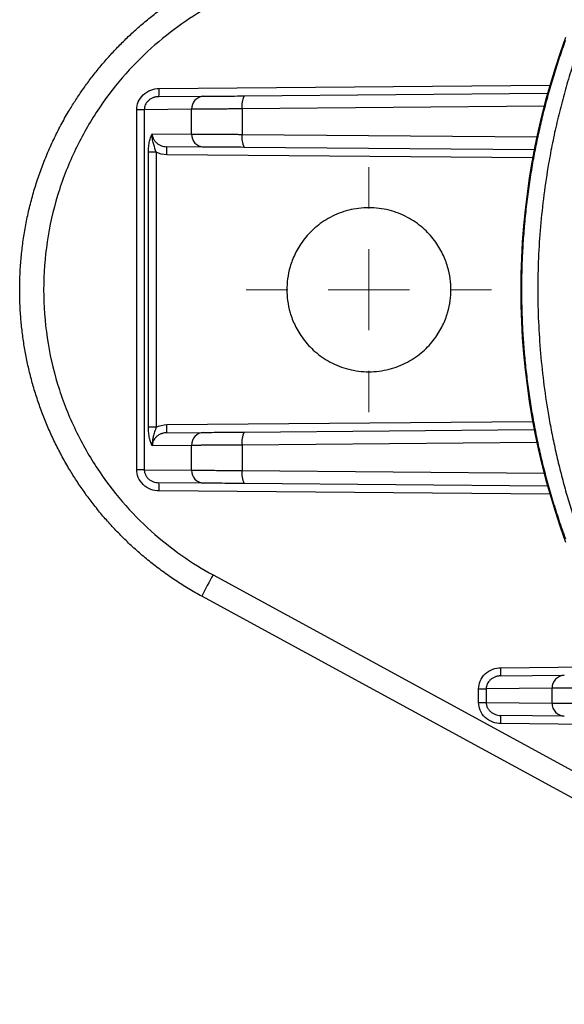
# Model space of a CAD drawing. Header units: millimetres. Extents: x 5 to 597, y 5 to 415.
# Tile 71 of 136: x 303 to 310, y 252 to 264. Entities that reach past the tile are written whole.
import ezdxf

# ---------------------------------------------------------------- set-up
doc = ezdxf.new("R2010")
doc.units = ezdxf.units.MM

# ---------------------------------------------------------------- blocks, each defined once
blk = doc.blocks.new('SW_CENTERMARKSYMBOL_5')
at = {"color": 0, "linetype": 'Continuous', "lineweight": 18}
for p, q in [((0, 1), (0, 1.51)), ((0, 0), (0, 0.5)), ((-1, 0), (-1.51, 0)), ((0, 0), (-0.5, 0)), ((0, 0), (0, -0.5)), ((0, 0), (0.5, 0)), ((1, 0), (1.51, 0)), ((0, -1), (0, -1.51))]:
    blk.add_line(p, q, dxfattribs=at)

msp = doc.modelspace()

# ---------------------------------------------------------------- linework, layer by layer
at = {"color": 8, "linetype": 'Continuous', "lineweight": 25}
for p, q in [((304.7967, 262.8367), (309.6105, 262.8787)), ((309.5388, 262.6183), (305.8209, 262.5858)), ((305.8209, 262.2723), (309.4495, 262.2406)), ((309.398, 261.9813), (304.8932, 262.0206)), ((304.8932, 258.6975), (309.398, 258.7368)), ((309.4495, 258.4775), (305.8209, 258.4458)), ((305.8209, 258.1323), (309.5388, 258.0998)), ((309.6105, 257.8394), (304.7967, 257.8814)), ((309.0073, 255.7034), (314.4197, 255.7506)), ((314.4149, 254.9675), (309.0073, 255.0147))]:
    msp.add_line(p, q, dxfattribs=at)
at = {"color": 7, "linetype": 'Continuous', "lineweight": 25}
for p, q in [((304.7958, 262.7367), (305.3464, 262.7415)), ((305.8459, 262.7458), (309.5819, 262.7784)), ((304.5223, 258.1417), (304.5223, 262.5764)), ((304.6151, 262.5764), (304.5223, 262.5764)), ((305.1965, 262.5815), (304.6151, 262.5764)), ((304.6151, 262.5764), (304.6151, 258.1417)), ((305.1965, 262.2766), (305.1965, 262.5815)), ((305.8209, 262.5858), (305.8209, 262.2723)), ((304.7133, 262.2808), (305.1965, 262.2766)), ((305.3464, 262.1166), (304.8932, 262.1206)), ((309.4169, 262.0811), (305.8459, 262.1123)), ((304.6673, 258.6644), (304.6673, 262.0537)), ((304.761, 262.0537), (304.6673, 262.0537)), ((304.761, 262.0537), (304.761, 258.6644)), ((304.761, 258.6644), (304.6673, 258.6644)), ((304.8932, 258.5975), (305.3464, 258.6015)), ((305.8459, 258.6058), (309.4169, 258.637)), ((305.1965, 258.4415), (304.7133, 258.4373)), ((305.1965, 258.1366), (305.1965, 258.4415)), ((305.8209, 258.4458), (305.8209, 258.1323)), ((304.6151, 258.1417), (304.5223, 258.1417)), ((304.6151, 258.1417), (305.1965, 258.1366)), ((305.3464, 257.9766), (304.7958, 257.9814)), ((309.5819, 257.9397), (305.8459, 257.9723)), ((305.4621, 256.8465), (314.6857, 251.8214)), ((314.5474, 251.558), (305.3238, 256.5831)), ((309.0064, 255.6034), (309.7876, 255.6102)), ((308.733, 255.2749), (308.733, 255.4432)), ((308.733, 255.4432), (308.8258, 255.4432)), ((309.6377, 255.4502), (308.8258, 255.4432)), ((308.8258, 255.4432), (308.8258, 255.2749)), ((309.6377, 255.2679), (309.6377, 255.4502)), ((308.733, 255.2749), (308.8258, 255.2749)), ((308.8258, 255.2749), (309.6377, 255.2679)), ((309.7876, 255.1079), (309.0064, 255.1147))]:
    msp.add_line(p, q, dxfattribs=at)
for centre, radius, start, end in [((318.2519, 260.359), 9.0013, 159.80567, 200.19433), ((303.3634, 262.7992), 1.4338, 357.50153, 1.49854), ((305.3522, 262.5858), 0.1557, 92.13173, 181.6045), ((306.0822, 262.6269), 0.2646, 153.29471, 188.93535), ((305.3522, 262.2722), 0.1557, 178.3955, 267.86827), ((306.0822, 262.2312), 0.2646, 171.06465, 206.70529), ((302.0282, 262.0706), 2.8654, 359.0002, 0.9998), ((302.0282, 258.6475), 2.8654, 359.0002, 0.9998), ((305.3522, 258.4458), 0.1557, 92.13173, 181.6045), ((306.0822, 258.4869), 0.2646, 153.29471, 188.93535), ((305.3522, 258.1322), 0.1557, 178.3955, 267.86827), ((306.0822, 258.0912), 0.2646, 171.06465, 206.70529), ((303.3634, 257.9189), 1.4338, 358.50146, 2.49847), ((309.6788, 254.465), 4.8428, 150.54325, 154.06392), ((307.5741, 255.6659), 1.4338, 357.50153, 1.49854), ((309.7934, 255.4546), 0.1557, 92.13173, 181.6045), ((309.7934, 255.2635), 0.1557, 178.3955, 267.86827), ((307.5741, 255.0522), 1.4338, 358.50146, 2.49847)]:
    msp.add_arc(centre, radius, start, end, dxfattribs=at)
for points, knots in [([(303.081, 260.359), (303.0812, 260.3903), (303.0816, 260.4529), (303.0847, 260.5468), (303.0899, 260.6408), (303.0971, 260.7349), (303.1064, 260.829), (303.1178, 260.923), (303.1313, 261.017), (303.1468, 261.1109), (303.1646, 261.2046), (303.1844, 261.298), (303.2063, 261.3912), (303.2304, 261.4841), (303.2566, 261.5766), (303.2849, 261.6687), (303.3153, 261.7603), (303.3478, 261.8514), (303.3825, 261.9419), (303.4193, 262.0318), (303.4581, 262.121), (303.4991, 262.2095), (303.5421, 262.2972), (303.5872, 262.3841), (303.6344, 262.4701), (303.6923, 262.5702), (303.7626, 262.684), (303.8474, 262.8109), (303.9379, 262.9365), (304.0342, 263.0604), (304.1364, 263.1824), (304.2446, 263.3022), (304.3587, 263.4193), (304.4789, 263.5335), (304.605, 263.6444), (304.7371, 263.7516), (304.8751, 263.8548), (305.019, 263.9536), (305.1684, 264.0479), (305.2718, 264.1059), (305.3238, 264.135)], [0, 0, 0, 0, 0.0203407, 0.0407242, 0.0611505, 0.0816196, 0.1021316, 0.1226863, 0.1432839, 0.1639243, 0.1846075, 0.2053335, 0.2261024, 0.2469141, 0.2677686, 0.288666, 0.3096062, 0.3305892, 0.3516151, 0.3726839, 0.3937954, 0.4149499, 0.4361471, 0.4573873, 0.4786703, 0.4999961, 0.5326203, 0.5657199, 0.5992949, 0.6333454, 0.6678713, 0.7028726, 0.7383494, 0.7743017, 0.8107294, 0.8476326, 0.8850112, 0.9228654, 0.9611949, 1, 1, 1, 1]), ([(305.4621, 263.8716), (305.205, 263.7315), (304.9461, 263.5537), (304.4548, 263.1118), (304.2228, 262.8473), (303.9248, 262.3899), (303.8339, 262.2275), (303.6738, 261.8859), (303.6046, 261.7067), (303.492, 261.336), (303.4487, 261.1445), (303.3905, 260.755), (303.3757, 260.557), (303.3757, 260.1611), (303.3905, 259.9631), (303.4487, 259.5736), (303.492, 259.3821), (303.6046, 259.0114), (303.6738, 258.8322), (303.8339, 258.4906), (303.9248, 258.3282), (304.2228, 257.8708), (304.4548, 257.6063), (304.9461, 257.1644), (305.205, 256.9865), (305.4621, 256.8465)], [0, 0, 0, 0, 0.125, 0.125, 0.25, 0.25, 0.3125, 0.3125, 0.375, 0.375, 0.4375, 0.4375, 0.5, 0.5, 0.5625, 0.5625, 0.625, 0.625, 0.6875, 0.6875, 0.75, 0.75, 0.875, 0.875, 1, 1, 1, 1]), ([(309.2647, 260.359), (309.2648, 260.3991), (309.2651, 260.4793), (309.2676, 260.5997), (309.2716, 260.7201), (309.2772, 260.8405), (309.2845, 260.961), (309.2934, 261.0814), (309.3039, 261.2019), (309.316, 261.3223), (309.3297, 261.4426), (309.3451, 261.5628), (309.3621, 261.683), (309.3807, 261.803), (309.4065, 261.9552), (309.4413, 262.1397), (309.4876, 262.356), (309.5395, 262.5722), (309.597, 262.7884), (309.6602, 263.0041), (309.7289, 263.2195), (309.7792, 263.3616), (309.8044, 263.433)], [0, 0, 0, 0, 0.0379719, 0.0759799, 0.1140279, 0.1521196, 0.1902587, 0.228449, 0.266694, 0.3049977, 0.3433635, 0.3817952, 0.4202965, 0.4588708, 0.4975219, 0.5675788, 0.6381776, 0.7093388, 0.7810824, 0.8534278, 0.9263942, 1, 1, 1, 1]), ([(309.989, 263.4154), (309.9746, 263.3745), (309.9459, 263.2928), (309.905, 263.1694), (309.8658, 263.0456), (309.8284, 262.9213), (309.7928, 262.7966), (309.759, 262.6715), (309.7271, 262.546), (309.6969, 262.4201), (309.6685, 262.2938), (309.642, 262.1672), (309.6172, 262.0402), (309.5558, 261.6998), (309.4834, 261.1402), (309.4499, 260.3559), (309.4839, 259.5702), (309.5613, 258.9777), (309.6362, 258.5769), (309.6818, 258.3615), (309.7327, 258.1472), (309.7887, 257.934), (309.8501, 257.7221), (309.9163, 257.5112), (309.9647, 257.3723), (309.989, 257.3027)], [0, 0, 0, 0, 0.0212493, 0.0424324, 0.0635529, 0.0846145, 0.1056208, 0.1265755, 0.1474823, 0.168345, 0.1891674, 0.2099532, 0.2307063, 0.2514305, 0.3761765, 0.5002754, 0.6250399, 0.7504708, 0.7857475, 0.8211167, 0.8565972, 0.8922074, 0.9279659, 0.9638908, 1, 1, 1, 1]), ([(304.5223, 262.5764), (304.5223, 262.6069), (304.5282, 262.6398), (304.5549, 262.7036), (304.5758, 262.7342), (304.6293, 262.7849), (304.6617, 262.8049), (304.7292, 262.8305), (304.7642, 262.8364), (304.7967, 262.8367)], [0, 0, 0, 0, 0.25, 0.25, 0.5, 0.5, 0.75, 0.75, 1, 1, 1, 1]), ([(304.7958, 262.7367), (304.7887, 262.7364), (304.7755, 262.7359), (304.7573, 262.7329), (304.7421, 262.7293), (304.7212, 262.7225), (304.6957, 262.7106), (304.6669, 262.6897), (304.6438, 262.6647), (304.6272, 262.6362), (304.617, 262.6065), (304.6157, 262.5864), (304.6151, 262.5764)], [0, 0, 0, 0, 0.0802803, 0.1497653, 0.2084543, 0.2563489, 0.3987535, 0.5239296, 0.6548736, 0.776526, 0.8896201, 1, 1, 1, 1]), ([(305.3464, 262.7415), (305.3641, 262.7416), (305.3892, 262.7418), (305.4538, 262.7424), (305.4932, 262.7428), (305.5828, 262.7435), (305.6328, 262.744), (305.7375, 262.7449), (305.7921, 262.7454), (305.8459, 262.7458)], [0, 0, 0, 0, 0.25, 0.25, 0.5, 0.5, 0.75, 0.75, 1, 1, 1, 1]), ([(305.8209, 262.5858), (305.8078, 262.5857), (305.7818, 262.5856), (305.7436, 262.5853), (305.7064, 262.585), (305.6704, 262.5848), (305.6354, 262.5846), (305.6017, 262.5843), (305.5692, 262.5841), (305.5379, 262.5839), (305.508, 262.5837), (305.4794, 262.5835), (305.4521, 262.5833), (305.4262, 262.5831), (305.4015, 262.583), (305.3783, 262.5828), (305.3563, 262.5826), (305.3357, 262.5825), (305.3164, 262.5824), (305.2983, 262.5822), (305.2815, 262.5821), (305.266, 262.582), (305.2516, 262.5819), (305.2384, 262.5818), (305.2263, 262.5817), (305.2153, 262.5816), (305.2053, 262.5815), (305.1994, 262.5815), (305.1965, 262.5815)], [0, 0, 0, 0, 0.0464301, 0.0922227, 0.1373778, 0.1818955, 0.2257757, 0.2690185, 0.3116238, 0.3535916, 0.3949219, 0.4356148, 0.4756702, 0.515088, 0.5538684, 0.5920113, 0.6295167, 0.6663846, 0.7026149, 0.7382078, 0.7731631, 0.807481, 0.8411613, 0.8742041, 0.9066094, 0.9383771, 0.9695073, 1, 1, 1, 1]), ([(304.6673, 262.0537), (304.6673, 262.0773), (304.6684, 262.1004), (304.6727, 262.1453), (304.6759, 262.1669), (304.684, 262.2063), (304.689, 262.2245), (304.7003, 262.256), (304.7067, 262.2696), (304.7133, 262.2808)], [0, 0, 0, 0, 0.25, 0.25, 0.5, 0.5, 0.75, 0.75, 1, 1, 1, 1]), ([(304.761, 262.0537), (304.7512, 262.0824), (304.7419, 262.1124), (304.7271, 262.1639), (304.722, 262.1824), (304.7136, 262.2252), (304.7099, 262.2503), (304.7133, 262.2808)], [0, 0, 0, 0, 0.5, 0.5, 0.75, 0.75, 1, 1, 1, 1]), ([(304.7133, 262.2808), (304.7135, 262.2752), (304.7139, 262.2637), (304.7172, 262.2466), (304.7225, 262.2296), (304.7301, 262.2129), (304.7398, 262.1969), (304.7518, 262.1817), (304.7689, 262.1646), (304.7935, 262.1466), (304.8236, 262.1326), (304.8575, 262.1228), (304.88, 262.1214), (304.8932, 262.1206)], [0, 0, 0, 0, 0.0631511, 0.1276236, 0.1936556, 0.2614687, 0.3312675, 0.4032397, 0.4775566, 0.6025347, 0.7446913, 0.8508256, 1, 1, 1, 1]), ([(305.1965, 262.2766), (305.201, 262.2766), (305.2103, 262.2765), (305.2269, 262.2764), (305.2459, 262.2763), (305.2676, 262.2761), (305.2922, 262.2759), (305.3196, 262.2757), (305.3501, 262.2755), (305.3836, 262.2753), (305.4202, 262.275), (305.46, 262.2747), (305.5029, 262.2744), (305.5488, 262.2741), (305.5978, 262.2738), (305.6497, 262.2734), (305.7044, 262.2731), (305.7616, 262.2727), (305.801, 262.2724), (305.8209, 262.2723)], [0, 0, 0, 0, 0.0468958, 0.0952827, 0.1451607, 0.1965298, 0.2493899, 0.303741, 0.3595831, 0.4169161, 0.47574, 0.5360548, 0.5978605, 0.661157, 0.7259442, 0.7922221, 0.8599908, 0.9292501, 1, 1, 1, 1]), ([(305.8459, 262.1123), (305.7921, 262.1127), (305.7375, 262.1132), (305.6328, 262.1141), (305.5828, 262.1146), (305.4932, 262.1153), (305.4538, 262.1157), (305.3892, 262.1162), (305.3641, 262.1165), (305.3464, 262.1166)], [0, 0, 0, 0, 0.25, 0.25, 0.5, 0.5, 0.75, 0.75, 1, 1, 1, 1]), ([(308.391, 260.359), (308.391, 260.4432), (308.3807, 260.5384), (308.3355, 260.6936), (308.3154, 260.7472), (308.2623, 260.856), (308.2294, 260.9112), (308.1486, 261.0189), (308.1007, 261.0715), (307.9895, 261.1685), (307.9262, 261.2129), (307.7864, 261.2875), (307.7099, 261.3176), (307.5493, 261.3584), (307.4651, 261.369), (307.2968, 261.369), (307.2127, 261.3584), (307.052, 261.3176), (306.9756, 261.2875), (306.8358, 261.2129), (306.7725, 261.1685), (306.6613, 261.0715), (306.6134, 261.0189), (306.5326, 260.9112), (306.4996, 260.856), (306.4466, 260.7472), (306.4265, 260.6936), (306.3812, 260.5384), (306.371, 260.4432), (306.371, 260.359)], [0, 0, 0, 0, 0.125, 0.125, 0.1875, 0.1875, 0.25, 0.25, 0.3125, 0.3125, 0.375, 0.375, 0.4375, 0.4375, 0.5, 0.5, 0.5625, 0.5625, 0.625, 0.625, 0.6875, 0.6875, 0.75, 0.75, 0.8125, 0.8125, 0.875, 0.875, 1, 1, 1, 1]), ([(305.3238, 256.5831), (305.2956, 256.5987), (305.2395, 256.6297), (305.1569, 256.6785), (305.0758, 256.7287), (304.9965, 256.7804), (304.9188, 256.8334), (304.8428, 256.8877), (304.7685, 256.9432), (304.6959, 257), (304.625, 257.0579), (304.5559, 257.1169), (304.4885, 257.1769), (304.4228, 257.2378), (304.3589, 257.2997), (304.2967, 257.3624), (304.2362, 257.4259), (304.1775, 257.4902), (304.1205, 257.5551), (304.0652, 257.6207), (304.0117, 257.6869), (303.9598, 257.7537), (303.9096, 257.8209), (303.8612, 257.8886), (303.8143, 257.9567), (303.7692, 258.0251), (303.7257, 258.0938), (303.6663, 258.1917), (303.5937, 258.3201), (303.5114, 258.481), (303.4362, 258.6445), (303.3682, 258.8105), (303.3073, 258.9785), (303.2537, 259.1482), (303.2073, 259.3193), (303.1681, 259.4916), (303.1362, 259.6646), (303.1114, 259.8382), (303.0939, 260.0119), (303.083, 260.1856), (303.0816, 260.3013), (303.081, 260.359)], [0, 0, 0, 0, 0.02095492, 0.04177198, 0.06245118, 0.08299254, 0.10339604, 0.1236617, 0.1437895, 0.16377945, 0.18363156, 0.20334581, 0.22292222, 0.24236079, 0.2616615, 0.28082438, 0.29984941, 0.31873659, 0.33748594, 0.35609744, 0.37457111, 0.39290693, 0.41110492, 0.42916507, 0.44708739, 0.46487187, 0.48251852, 0.50002733, 0.53936219, 0.57855108, 0.61759404, 0.65649106, 0.69524217, 0.73384738, 0.77230671, 0.81062017, 0.84878778, 0.88680955, 0.9246855, 0.96241564, 1, 1, 1, 1]), ([(306.371, 260.359), (306.371, 260.2749), (306.3812, 260.1797), (306.4265, 260.0245), (306.4466, 259.9709), (306.4996, 259.8621), (306.5326, 259.8069), (306.6134, 259.6992), (306.6613, 259.6466), (306.7725, 259.5496), (306.8358, 259.5051), (306.9756, 259.4306), (307.052, 259.4005), (307.2127, 259.3597), (307.2968, 259.349), (307.4651, 259.349), (307.5493, 259.3597), (307.7099, 259.4005), (307.7864, 259.4306), (307.9262, 259.5051), (307.9895, 259.5496), (308.1007, 259.6466), (308.1486, 259.6992), (308.2294, 259.8069), (308.2623, 259.8621), (308.3154, 259.9709), (308.3355, 260.0245), (308.3807, 260.1797), (308.391, 260.2749), (308.391, 260.359)], [0, 0, 0, 0, 0.125, 0.125, 0.1875, 0.1875, 0.25, 0.25, 0.3125, 0.3125, 0.375, 0.375, 0.4375, 0.4375, 0.5, 0.5, 0.5625, 0.5625, 0.625, 0.625, 0.6875, 0.6875, 0.75, 0.75, 0.8125, 0.8125, 0.875, 0.875, 1, 1, 1, 1]), ([(309.8044, 257.2851), (309.7908, 257.3233), (309.7635, 257.3995), (309.7246, 257.5144), (309.6872, 257.6295), (309.6515, 257.7447), (309.6174, 257.8601), (309.585, 257.9756), (309.5541, 258.0912), (309.5249, 258.2068), (309.4973, 258.3225), (309.4713, 258.4382), (309.4469, 258.5538), (309.4241, 258.6695), (309.3962, 258.821), (309.3653, 259.009), (309.3342, 259.2336), (309.3088, 259.4586), (309.289, 259.6837), (309.275, 259.9089), (309.2663, 260.134), (309.2652, 260.2841), (309.2647, 260.359)], [0, 0, 0, 0, 0.0394515, 0.0787174, 0.1178007, 0.1567041, 0.1954304, 0.2339827, 0.2723638, 0.3105767, 0.3486245, 0.3865102, 0.4242369, 0.4618077, 0.4992258, 0.5714208, 0.6433573, 0.7150592, 0.7865502, 0.8578544, 0.9289962, 1, 1, 1, 1]), ([(304.7133, 258.4373), (304.7066, 258.4486), (304.7003, 258.4621), (304.689, 258.4936), (304.684, 258.5118), (304.6759, 258.5512), (304.6727, 258.5728), (304.6684, 258.6177), (304.6673, 258.6408), (304.6673, 258.6644)], [0, 0, 0, 0, 0.25, 0.25, 0.5, 0.5, 0.75, 0.75, 1, 1, 1, 1]), ([(304.761, 258.6644), (304.7608, 258.6638), (304.7604, 258.6626), (304.7596, 258.6602), (304.7581, 258.656), (304.7554, 258.6475), (304.7499, 258.6307), (304.7425, 258.6068), (304.7341, 258.5787), (304.7252, 258.5474), (304.7171, 258.5131), (304.7113, 258.4751), (304.7126, 258.4498), (304.7133, 258.4373)], [0, 0, 0, 0, 0.0078138, 0.0156498, 0.0313035, 0.0625531, 0.124929, 0.2497786, 0.3743309, 0.4998039, 0.6727931, 0.8376558, 1, 1, 1, 1]), ([(304.8932, 258.5975), (304.8861, 258.5973), (304.8729, 258.5967), (304.8548, 258.5938), (304.8398, 258.5901), (304.8189, 258.5834), (304.7935, 258.5715), (304.7648, 258.5505), (304.7419, 258.5255), (304.7253, 258.4971), (304.7152, 258.4674), (304.7139, 258.4472), (304.7133, 258.4373)], [0, 0, 0, 0, 0.0800535, 0.149341, 0.2078616, 0.2556168, 0.3977554, 0.5228321, 0.6538563, 0.7757526, 0.8892036, 1, 1, 1, 1]), ([(305.3464, 258.6015), (305.3641, 258.6016), (305.3892, 258.6018), (305.4538, 258.6024), (305.4932, 258.6028), (305.5828, 258.6035), (305.6328, 258.604), (305.7375, 258.6049), (305.7921, 258.6054), (305.8459, 258.6058)], [0, 0, 0, 0, 0.25, 0.25, 0.5, 0.5, 0.75, 0.75, 1, 1, 1, 1]), ([(305.8209, 258.4458), (305.8078, 258.4457), (305.7818, 258.4456), (305.7436, 258.4453), (305.7064, 258.445), (305.6704, 258.4448), (305.6354, 258.4446), (305.6017, 258.4443), (305.5692, 258.4441), (305.5379, 258.4439), (305.508, 258.4437), (305.4794, 258.4435), (305.4521, 258.4433), (305.4262, 258.4431), (305.4015, 258.443), (305.3783, 258.4428), (305.3563, 258.4426), (305.3357, 258.4425), (305.3164, 258.4424), (305.2983, 258.4422), (305.2815, 258.4421), (305.266, 258.442), (305.2516, 258.4419), (305.2384, 258.4418), (305.2263, 258.4417), (305.2153, 258.4416), (305.2053, 258.4415), (305.1994, 258.4415), (305.1965, 258.4415)], [0, 0, 0, 0, 0.0464301, 0.0922227, 0.1373778, 0.1818955, 0.2257757, 0.2690185, 0.3116238, 0.3535916, 0.3949219, 0.4356148, 0.4756702, 0.515088, 0.5538684, 0.5920113, 0.6295167, 0.6663846, 0.7026149, 0.7382078, 0.7731631, 0.807481, 0.8411613, 0.8742041, 0.9066094, 0.9383771, 0.9695073, 1, 1, 1, 1]), ([(304.7967, 257.8814), (304.7642, 257.8817), (304.7292, 257.8876), (304.6617, 257.9132), (304.6293, 257.9332), (304.5758, 257.9839), (304.5549, 258.0145), (304.5282, 258.0783), (304.5223, 258.1112), (304.5223, 258.1417)], [0, 0, 0, 0, 0.25, 0.25, 0.5, 0.5, 0.75, 0.75, 1, 1, 1, 1]), ([(304.6151, 258.1417), (304.6153, 258.136), (304.6157, 258.1245), (304.619, 258.1074), (304.6244, 258.0904), (304.632, 258.0738), (304.6418, 258.0577), (304.6538, 258.0426), (304.6709, 258.0254), (304.6957, 258.0075), (304.7259, 257.9934), (304.7599, 257.9837), (304.7826, 257.9823), (304.7958, 257.9814)], [0, 0, 0, 0, 0.0629116, 0.1271537, 0.1929765, 0.2606128, 0.3302772, 0.402166, 0.4764582, 0.6015358, 0.7439575, 0.8504001, 1, 1, 1, 1]), ([(305.1965, 258.1366), (305.201, 258.1366), (305.2103, 258.1365), (305.2269, 258.1364), (305.2459, 258.1363), (305.2676, 258.1361), (305.2922, 258.1359), (305.3196, 258.1357), (305.3501, 258.1355), (305.3836, 258.1353), (305.4202, 258.135), (305.46, 258.1347), (305.5029, 258.1344), (305.5488, 258.1341), (305.5978, 258.1338), (305.6497, 258.1334), (305.7044, 258.1331), (305.7616, 258.1327), (305.801, 258.1324), (305.8209, 258.1323)], [0, 0, 0, 0, 0.0468958, 0.0952827, 0.1451607, 0.1965298, 0.2493899, 0.303741, 0.3595831, 0.4169161, 0.47574, 0.5360548, 0.5978605, 0.661157, 0.7259442, 0.7922221, 0.8599908, 0.9292501, 1, 1, 1, 1]), ([(305.8459, 257.9723), (305.7921, 257.9727), (305.7375, 257.9732), (305.6328, 257.9741), (305.5828, 257.9746), (305.4932, 257.9753), (305.4538, 257.9757), (305.3892, 257.9762), (305.3641, 257.9765), (305.3464, 257.9766)], [0, 0, 0, 0, 0.25, 0.25, 0.5, 0.5, 0.75, 0.75, 1, 1, 1, 1]), ([(308.733, 255.4432), (308.733, 255.4737), (308.7389, 255.5066), (308.7655, 255.5703), (308.7864, 255.601), (308.8399, 255.6517), (308.8723, 255.6716), (308.9399, 255.6973), (308.9749, 255.7031), (309.0073, 255.7034)], [0, 0, 0, 0, 0.25, 0.25, 0.5, 0.5, 0.75, 0.75, 1, 1, 1, 1]), ([(309.0064, 255.6034), (308.9994, 255.6031), (308.9861, 255.6026), (308.9679, 255.5997), (308.9528, 255.596), (308.9318, 255.5893), (308.9063, 255.5774), (308.8775, 255.5564), (308.8545, 255.5314), (308.8378, 255.503), (308.8277, 255.4733), (308.8264, 255.4531), (308.8258, 255.4432)], [0, 0, 0, 0, 0.0802803, 0.1497653, 0.2084543, 0.2563489, 0.3987535, 0.5239296, 0.6548736, 0.776526, 0.8896201, 1, 1, 1, 1]), ([(310.2621, 255.4546), (310.249, 255.4545), (310.2231, 255.4543), (310.1849, 255.4541), (310.1477, 255.4538), (310.1116, 255.4536), (310.0767, 255.4533), (310.0429, 255.4531), (310.0104, 255.4529), (309.9792, 255.4527), (309.9493, 255.4525), (309.9207, 255.4523), (309.8934, 255.4521), (309.8674, 255.4519), (309.8428, 255.4517), (309.8195, 255.4515), (309.7976, 255.4514), (309.777, 255.4512), (309.7576, 255.4511), (309.7396, 255.451), (309.7228, 255.4509), (309.7072, 255.4507), (309.6928, 255.4506), (309.6796, 255.4505), (309.6675, 255.4505), (309.6566, 255.4504), (309.6466, 255.4503), (309.6407, 255.4503), (309.6377, 255.4502)], [0, 0, 0, 0, 0.0464301, 0.0922227, 0.1373778, 0.1818955, 0.2257757, 0.2690185, 0.3116238, 0.3535916, 0.3949219, 0.4356148, 0.4756702, 0.515088, 0.5538684, 0.5920113, 0.6295167, 0.6663846, 0.7026149, 0.7382078, 0.7731631, 0.807481, 0.8411613, 0.8742041, 0.9066094, 0.9383771, 0.9695073, 1, 1, 1, 1]), ([(309.0073, 255.0147), (308.9749, 255.015), (308.9399, 255.0208), (308.8723, 255.0465), (308.8399, 255.0664), (308.7864, 255.1171), (308.7655, 255.1478), (308.7389, 255.2115), (308.733, 255.2444), (308.733, 255.2749)], [0, 0, 0, 0, 0.25, 0.25, 0.5, 0.5, 0.75, 0.75, 1, 1, 1, 1]), ([(308.8258, 255.2749), (308.826, 255.2693), (308.8264, 255.2578), (308.8297, 255.2407), (308.835, 255.2237), (308.8426, 255.207), (308.8524, 255.191), (308.8644, 255.1758), (308.8816, 255.1587), (308.9063, 255.1407), (308.9365, 255.1267), (308.9706, 255.1169), (308.9932, 255.1155), (309.0064, 255.1147)], [0, 0, 0, 0, 0.0629116, 0.1271537, 0.1929765, 0.2606128, 0.3302772, 0.402166, 0.4764582, 0.6015358, 0.7439575, 0.8504001, 1, 1, 1, 1]), ([(309.6377, 255.2679), (309.6423, 255.2678), (309.6516, 255.2678), (309.6682, 255.2676), (309.6872, 255.2675), (309.7089, 255.2673), (309.7334, 255.2672), (309.7609, 255.267), (309.7913, 255.2667), (309.8249, 255.2665), (309.8615, 255.2662), (309.9012, 255.266), (309.9441, 255.2657), (309.9901, 255.2654), (310.0391, 255.265), (310.091, 255.2647), (310.1457, 255.2643), (310.2028, 255.2639), (310.2422, 255.2636), (310.2621, 255.2635)], [0, 0, 0, 0, 0.0468958, 0.0952827, 0.1451607, 0.1965298, 0.2493899, 0.303741, 0.3595831, 0.4169161, 0.47574, 0.5360548, 0.5978605, 0.661157, 0.7259442, 0.7922221, 0.8599908, 0.9292501, 1, 1, 1, 1])]:
    msp.add_open_spline(points, degree=3, knots=knots, dxfattribs=at)
for points in [[(304.8932, 262.0206), (304.8476, 262.021), (304.8008, 262.0327), (304.761, 262.0537)], [(304.761, 258.6644), (304.8008, 258.6854), (304.8476, 258.6971), (304.8932, 258.6975)]]:
    msp.add_open_spline(points, degree=3, dxfattribs=at)

# ---------------------------------------------------------------- block references
at = {"color": 7, "linetype": 'Continuous', "lineweight": 18}
msp.add_blockref('SW_CENTERMARKSYMBOL_5', (307.381, 260.359), dxfattribs=at)

doc.saveas('drawing.dxf')
